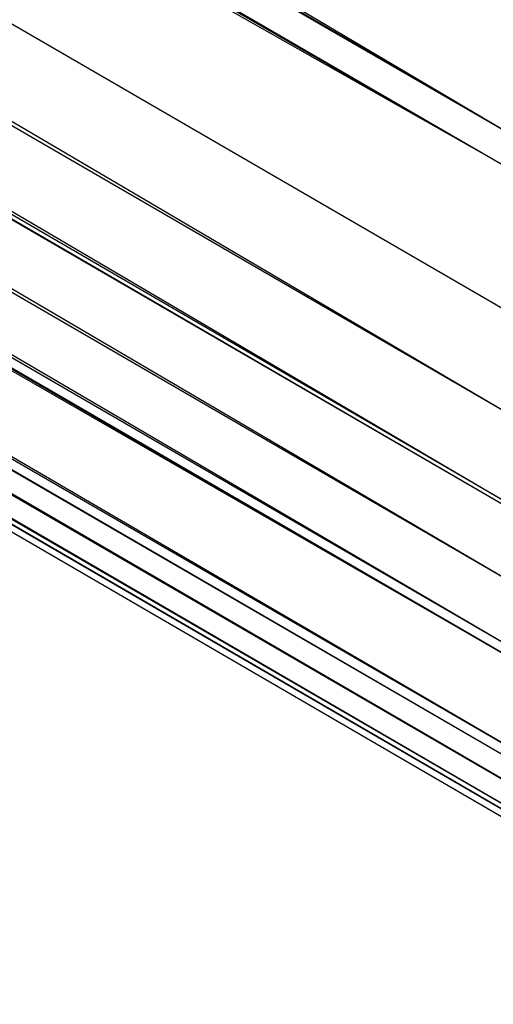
# Paper-space layout '_Isométrica' of a CAD drawing. Header units: millimetres. Extents: x -944 to 849, y -1018 to 47.
# Tile 19 of 35: x 491 to 500, y -328 to -309. Entities that reach past the tile are written whole.
import ezdxf

# ---------------------------------------------------------------- set-up
doc = ezdxf.new("R2010")
doc.units = ezdxf.units.MM

psp = doc.layouts.new('_Isométrica')

# ---------------------------------------------------------------- linework, layer by layer
at = {"color": 7, "linetype": 'Continuous', "lineweight": 25}
for p, q in [((279.06, -191.04), (501.085, -319.655)), ((279.06, -191.04), (501.503, -321.158)), ((279.425, -192.509), (501.503, -321.158)), ((279.425, -192.509), (501.593, -321.418)), ((279.554, -192.913), (501.593, -321.418)), ((280.014, -194.079), (501.593, -321.418)), ((280.014, -194.079), (502.753, -323.828)), ((280.701, -195.314), (502.753, -323.828)), ((280.701, -195.314), (502.976, -324.176)), ((280.968, -195.701), (502.976, -324.176)), ((280.968, -195.701), (503.588, -325.006)), ((281.609, -196.487), (503.588, -325.006)), ((281.609, -196.487), (504.54, -326.036)), ((282.592, -197.405), (504.54, -326.036)), ((282.592, -197.405), (504.868, -326.33)), ((282.927, -197.659), (504.868, -326.33)), ((283.646, -198.143), (504.868, -326.33)), ((283.646, -198.143), (506.717, -327.554)), ((309.346, -207.318), (501.085, -319.655)), ((468.04, -291.503), (500.69, -310.798)), ((468.077, -291.834), (500.69, -310.798)), ((468.095, -291.985), (500.69, -310.798)), ((468.142, -292.594), (500.626, -311.443)), ((468.15, -292.775), (500.626, -311.443)), ((500.626, -311.443), (468.166, -293.066)), ((467.717, -295.167), (500.504, -314.138)), ((466.637, -296.206), (500.578, -316.146)), ((466.4, -296.343), (500.578, -316.146)), ((464.691, -297.163), (500.797, -318.09)), ((464.754, -297.151), (500.797, -318.09)), ((464.846, -297.135), (500.783, -317.998)), ((465.142, -297.07), (500.783, -317.998))]:
    psp.add_line(p, q, dxfattribs=at)

doc.saveas('drawing.dxf')
